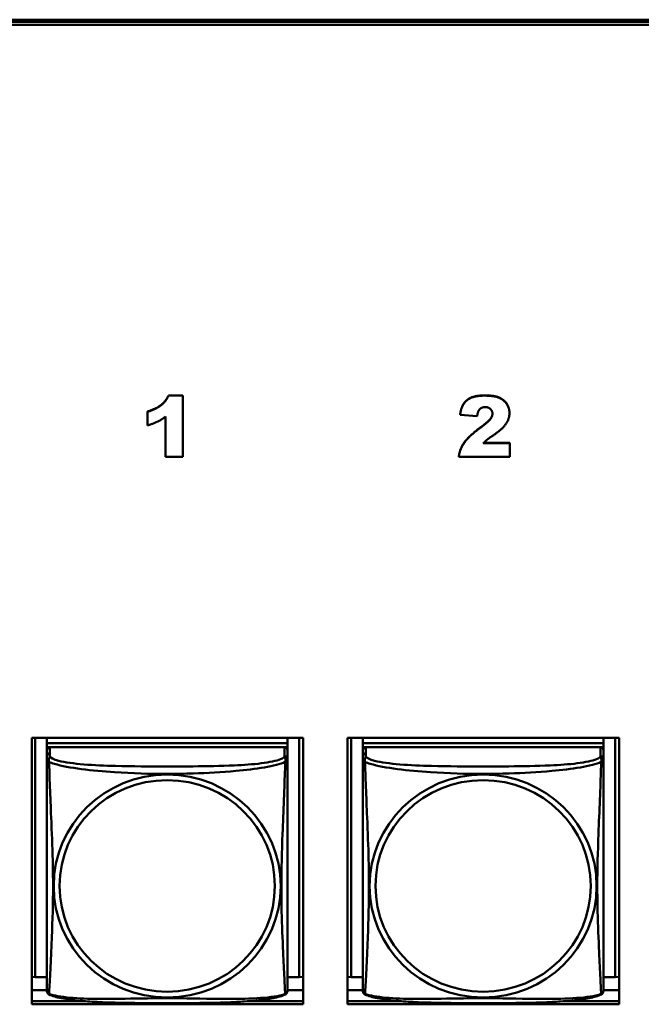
# Model space of a CAD drawing. Header units: inches. Extents: x 8.7 to 68.4, y -2.3 to 39.9.
# Tile 70 of 118: x 56.7 to 57.9, y 14.1 to 16. Entities that reach past the tile are written whole.
import ezdxf

# ---------------------------------------------------------------- set-up
doc = ezdxf.new("R2010")
doc.units = ezdxf.units.IN
doc.header["$MEASUREMENT"] = 0
doc.layers.add('Visible Edges(ROSSANSI)', color=7, linetype='Continuous', lineweight=50)
doc.layers.add('Visible Tangent Edges(ROSSANSI)', color=7, linetype='Continuous', lineweight=50)

msp = doc.modelspace()

# ---------------------------------------------------------------- linework, layer by layer
at = {"layer": 'Visible Edges(ROSSANSI)'}
for p, q in [((52.9745, 16.0094), (61.7381, 16.0094)), ((61.7381, 16.0056), (52.9745, 16.0056)), ((52.9745, 16.0053), (61.7381, 16.0053)), ((61.7381, 15.9992), (52.9745, 15.9992)), ((56.9694, 15.2726), (56.997, 15.2726)), ((56.9694, 15.2726), (56.9694, 15.2722)), ((56.997, 15.2726), (56.997, 15.2722)), ((56.997, 15.2722), (56.9694, 15.2722)), ((56.997, 15.1524), (56.997, 15.2722)), ((56.9283, 15.2411), (56.9283, 15.2407)), ((56.9283, 15.2407), (56.9283, 15.2138)), ((57.5414, 15.235), (57.5414, 15.2346)), ((57.5414, 15.2346), (57.5748, 15.232)), ((57.6382, 15.2383), (57.6382, 15.2379)), ((56.9633, 15.231), (56.9633, 15.1524)), ((57.639, 15.179), (57.5869, 15.179)), ((57.5873, 15.1794), (57.639, 15.1794)), ((57.639, 15.1794), (57.639, 15.179)), ((57.639, 15.1524), (57.639, 15.179)), ((56.9633, 15.1524), (56.997, 15.1524)), ((57.5389, 15.1528), (57.5389, 15.1524)), ((57.5389, 15.1524), (57.639, 15.1524)), ((56.7007, 14.0786), (56.7007, 14.6014)), ((56.7007, 14.6014), (57.2332, 14.6014)), ((56.7077, 14.1321), (56.7077, 14.6014)), ((56.7303, 14.6014), (56.7303, 14.5909)), ((57.2028, 14.6014), (57.2028, 14.5909)), ((57.2254, 14.6014), (57.2254, 14.1321)), ((57.2332, 14.6014), (57.2332, 14.0786)), ((57.3207, 14.0786), (57.3207, 14.6014)), ((57.3207, 14.6014), (57.8532, 14.6014)), ((57.3277, 14.1321), (57.3277, 14.6014)), ((57.3503, 14.6014), (57.3503, 14.5909)), ((57.8228, 14.6014), (57.8228, 14.5909)), ((57.8454, 14.6014), (57.8454, 14.1321)), ((57.8532, 14.6014), (57.8532, 14.0786)), ((57.2028, 14.5909), (56.7303, 14.5909)), ((56.7303, 14.5909), (56.7303, 14.5827)), ((56.7303, 14.5909), (57.2028, 14.5909)), ((56.7303, 14.5909), (56.7303, 14.5909)), ((56.7303, 14.577), (56.7303, 14.5827)), ((56.7303, 14.5827), (56.7361, 14.5827)), ((57.1969, 14.5827), (56.7363, 14.5827)), ((57.197, 14.5827), (57.2028, 14.5827)), ((57.2028, 14.5909), (57.2028, 14.5827)), ((57.2028, 14.5909), (57.2028, 14.5909)), ((57.2028, 14.5827), (57.2028, 14.5769)), ((57.8228, 14.5909), (57.3503, 14.5909)), ((57.3503, 14.5909), (57.3503, 14.5827)), ((57.3503, 14.5909), (57.8228, 14.5909)), ((57.3503, 14.5909), (57.3503, 14.5909)), ((57.3503, 14.577), (57.3503, 14.5827)), ((57.3503, 14.5827), (57.3561, 14.5827)), ((57.8169, 14.5827), (57.3563, 14.5827)), ((57.817, 14.5827), (57.8228, 14.5827)), ((57.8228, 14.5909), (57.8228, 14.5827)), ((57.8228, 14.5909), (57.8228, 14.5909)), ((57.8228, 14.5827), (57.8228, 14.5769)), ((56.7303, 14.5769), (56.7303, 14.5592)), ((57.2028, 14.5592), (57.2028, 14.5769)), ((57.3503, 14.5769), (57.3503, 14.5592)), ((57.8228, 14.5592), (57.8228, 14.5769)), ((56.7077, 14.1321), (56.7007, 14.1324)), ((56.7303, 14.1321), (56.7077, 14.1321)), ((57.2254, 14.1321), (57.2028, 14.1321)), ((57.2254, 14.1321), (57.2332, 14.1325)), ((57.3277, 14.1321), (57.3207, 14.1324)), ((57.3503, 14.1321), (57.3277, 14.1321)), ((57.8454, 14.1321), (57.8228, 14.1321)), ((57.8454, 14.1321), (57.8532, 14.1325)), ((56.7303, 14.1065), (56.7007, 14.1065)), ((57.2332, 14.1065), (57.2028, 14.1065)), ((57.3503, 14.1065), (57.3207, 14.1065)), ((57.8532, 14.1065), (57.8228, 14.1065)), ((56.7007, 14.0851), (56.8012, 14.0851)), ((56.7007, 14.0847), (56.8061, 14.0847)), ((57.2332, 14.0786), (56.7007, 14.0786)), ((57.127, 14.0847), (57.2332, 14.0847)), ((57.1319, 14.0851), (57.2332, 14.0851)), ((57.3207, 14.0851), (57.4213, 14.0851)), ((57.3207, 14.0847), (57.4261, 14.0847)), ((57.8532, 14.0786), (57.3207, 14.0786)), ((57.747, 14.0847), (57.8532, 14.0847)), ((57.7519, 14.0851), (57.8532, 14.0851))]:
    msp.add_line(p, q, dxfattribs=at)
for centre, major_axis, start_param, end_param in [((56.7363, 14.5769), (-0.00591, 0), 4.712394, 6.28319), ((57.1969, 14.5769), (0.00591, 0), 0.000005, 1.570801), ((57.3563, 14.5769), (-0.00591, 0), 4.712394, 6.28319), ((57.8169, 14.5769), (0.00591, 0), 0.000005, 1.570801)]:
    msp.add_ellipse(centre, major_axis=major_axis, ratio=0.981793, start_param=start_param, end_param=end_param, dxfattribs=at)
for points, degree in [([(56.9283, 15.2411), (56.9453, 15.2464), (56.9641, 15.2615), (56.9694, 15.2726)], 2), ([(57.5414, 15.235), (57.5433, 15.2488), (57.5538, 15.2643), (57.5729, 15.2726), (57.5898, 15.2726)], 2), ([(57.5898, 15.2726), (57.6073, 15.2726), (57.627, 15.2647), (57.6382, 15.2485), (57.6382, 15.2383)], 2), ([(56.9694, 15.2722), (56.9641, 15.2611), (56.9453, 15.246), (56.9283, 15.2407)], 2), ([(57.5898, 15.2722), (57.5729, 15.2722), (57.5538, 15.264), (57.5433, 15.2484), (57.5414, 15.2346)], 2), ([(57.6382, 15.2379), (57.6382, 15.2481), (57.627, 15.2643), (57.6073, 15.2722), (57.5898, 15.2722)], 2), ([(57.5748, 15.232), (57.5761, 15.242), (57.5842, 15.2498), (57.5907, 15.2498)], 2), ([(57.6049, 15.2367), (57.6049, 15.2318), (57.5967, 15.2206), (57.5821, 15.21)], 2), ([(57.5907, 15.2498), (57.5968, 15.2498), (57.6049, 15.2422), (57.6049, 15.2367)], 2), ([(57.6084, 15.1957), (57.6253, 15.2075), (57.6382, 15.2271), (57.6382, 15.2379)], 2), ([(56.9283, 15.2138), (56.9399, 15.2174), (56.9551, 15.2248), (56.9633, 15.231)], 2), ([(57.5389, 15.1528), (57.5407, 15.1673), (57.5581, 15.1929), (57.5821, 15.2104)], 2), ([(57.5821, 15.21), (57.5581, 15.1925), (57.5407, 15.1669), (57.5389, 15.1524)], 2), ([(57.5869, 15.179), (57.5915, 15.1835), (57.5983, 15.1889), (57.6084, 15.1957)], 2), ([(56.7303, 14.5592), (56.7303, 14.5599), (56.7303, 14.5605), (56.7303, 14.5609)], 3), ([(57.3503, 14.5592), (57.3503, 14.56), (57.3503, 14.5605), (57.3503, 14.5609)], 3)]:
    msp.add_open_spline(points, degree=degree, dxfattribs=at)
for points, degree, knots in [([(57.5821, 15.2104), (57.5967, 15.221), (57.6048, 15.232), (57.6049, 15.2369)], 2, [0, 0, 0, 1, 1.981842, 1.981842, 1.981842]), ([(56.7303, 14.5592), (56.7303, 14.5566), (56.7303, 14.552), (56.7303, 14.5459), (56.7303, 14.5346), (56.7303, 14.5182), (56.7303, 14.5004), (56.7303, 14.4825), (56.7303, 14.4634), (56.7303, 14.4442), (56.7303, 14.4171), (56.7303, 14.3899), (56.7303, 14.3631), (56.7303, 14.3464), (56.7303, 14.3297), (56.7303, 14.3131), (56.7303, 14.2799), (56.7303, 14.2467), (56.7303, 14.2145), (56.7303, 14.1743), (56.7303, 14.1339), (56.7303, 14.1153), (56.7303, 14.1095), (56.7303, 14.1063), (56.7303, 14.1063)], 3, [0.325731, 0.325731, 0.325731, 0.325731, 0.404774, 0.404774, 0.404774, 0.550532, 0.550532, 0.550532, 0.69629, 0.69629, 0.69629, 0.902598, 0.902598, 0.902598, 1.03154, 1.03154, 1.03154, 1.289425, 1.289425, 1.289425, 1.610774, 1.610774, 1.610774, 1.710218, 1.710218, 1.710218, 1.710218]), ([(56.7305, 14.104), (56.7305, 14.1044), (56.7304, 14.1048), (56.7304, 14.1054), (56.7304, 14.1057), (56.7303, 14.106), (56.7303, 14.1061), (56.7303, 14.1061), (56.7303, 14.1062), (56.7303, 14.1062), (56.7303, 14.1062), (56.7303, 14.1062), (56.7303, 14.1062), (56.7303, 14.1062), (56.7303, 14.1062), (56.7303, 14.1062), (56.7303, 14.1062), (56.7303, 14.1062), (56.7303, 14.1062), (56.7303, 14.1062), (56.7303, 14.1062), (56.7303, 14.1062), (56.7303, 14.1062), (56.7303, 14.1063), (56.7303, 14.1063), (56.7303, 14.1064), (56.7303, 14.1065), (56.7303, 14.1074), (56.7303, 14.1087), (56.7303, 14.1135), (56.7303, 14.1178), (56.7303, 14.129), (56.7303, 14.1361), (56.7303, 14.1539), (56.7303, 14.165), (56.7303, 14.1926), (56.7303, 14.2097), (56.7303, 14.2561), (56.7303, 14.286), (56.7303, 14.3609), (56.7303, 14.4069), (56.7303, 14.4652), (56.7303, 14.478), (56.7303, 14.499), (56.7303, 14.5076), (56.7303, 14.5216), (56.7303, 14.5272), (56.7303, 14.5408), (56.7303, 14.5482), (56.7303, 14.5558), (56.7303, 14.5578), (56.7303, 14.5592)], 3, [0, 0, 0, 0, 0.002803, 0.002803, 0.004904, 0.004904, 0.005298, 0.005298, 0.005446, 0.005446, 0.005481, 0.005481, 0.005516, 0.005516, 0.005552, 0.005552, 0.005623, 0.005623, 0.00619, 0.00619, 0.00675, 0.00675, 0.008431, 0.008431, 0.013472, 0.013472, 0.028604, 0.028604, 0.074226, 0.074226, 0.144394, 0.144394, 0.223761, 0.223761, 0.323321, 0.323321, 0.460914, 0.460914, 0.692798, 0.692798, 1.041302, 1.041302, 1.138808, 1.138808, 1.209614, 1.209614, 1.261515, 1.261515, 1.348155, 1.348155, 1.391774, 1.391774, 1.391774, 1.391774]), ([(56.7309, 14.5656), (56.7312, 14.5665), (56.7316, 14.5674), (56.7324, 14.5688), (56.7327, 14.5694), (56.7334, 14.5703), (56.7336, 14.5706), (56.7341, 14.5711), (56.7343, 14.5712), (56.7345, 14.5715), (56.7345, 14.5715), (56.7346, 14.5716), (56.7346, 14.5716), (56.7346, 14.5716), (56.7346, 14.5716), (56.7346, 14.5716)], 3, [1.45169877, 1.45169877, 1.45169877, 1.45169877, 1.45881936, 1.45881936, 1.4643385, 1.4643385, 1.4671291, 1.4671291, 1.46922133, 1.46922133, 1.46961345, 1.46961345, 1.46976049, 1.46976049, 1.469778, 1.469778, 1.469778, 1.469778]), ([(57.2028, 14.107), (57.2028, 14.1056), (57.2028, 14.1063), (57.2028, 14.1088), (57.2028, 14.1135), (57.2028, 14.1244), (57.2028, 14.1382), (57.2028, 14.1521), (57.2028, 14.1686), (57.2028, 14.186), (57.2028, 14.2107), (57.2028, 14.2371), (57.2028, 14.2634), (57.2028, 14.2799), (57.2028, 14.2965), (57.2028, 14.3131), (57.2028, 14.3464), (57.2028, 14.3796), (57.2028, 14.4136), (57.2028, 14.4559), (57.2028, 14.5017), (57.2028, 14.5333), (57.2028, 14.5457), (57.2028, 14.5551), (57.2028, 14.5592)], 3, [0.325731, 0.325731, 0.325731, 0.325731, 0.404774, 0.404774, 0.404774, 0.550532, 0.550532, 0.550532, 0.69629, 0.69629, 0.69629, 0.902598, 0.902598, 0.902598, 1.03154, 1.03154, 1.03154, 1.289425, 1.289425, 1.289425, 1.610774, 1.610774, 1.610774, 1.73735, 1.73735, 1.73735, 1.73735]), ([(57.3503, 14.5592), (57.3503, 14.5567), (57.3503, 14.552), (57.3503, 14.5459), (57.3503, 14.5346), (57.3503, 14.5182), (57.3503, 14.5004), (57.3503, 14.4825), (57.3503, 14.4634), (57.3503, 14.4442), (57.3503, 14.4171), (57.3503, 14.3899), (57.3503, 14.3631), (57.3503, 14.3464), (57.3503, 14.3297), (57.3503, 14.3131), (57.3503, 14.2799), (57.3503, 14.2467), (57.3503, 14.2145), (57.3503, 14.1743), (57.3503, 14.1339), (57.3503, 14.1153), (57.3503, 14.1095), (57.3503, 14.1063), (57.3503, 14.1063)], 3, [0.325731, 0.325731, 0.325731, 0.325731, 0.404774, 0.404774, 0.404774, 0.550532, 0.550532, 0.550532, 0.69629, 0.69629, 0.69629, 0.902598, 0.902598, 0.902598, 1.03154, 1.03154, 1.03154, 1.289425, 1.289425, 1.289425, 1.610774, 1.610774, 1.610774, 1.710218, 1.710218, 1.710218, 1.710218]), ([(57.3505, 14.104), (57.3505, 14.1044), (57.3504, 14.1048), (57.3504, 14.1054), (57.3504, 14.1057), (57.3503, 14.106), (57.3503, 14.1061), (57.3503, 14.1061), (57.3503, 14.1062), (57.3503, 14.1062), (57.3503, 14.1062), (57.3503, 14.1062), (57.3503, 14.1062), (57.3503, 14.1062), (57.3503, 14.1062), (57.3503, 14.1062), (57.3503, 14.1062), (57.3503, 14.1062), (57.3503, 14.1062), (57.3503, 14.1062), (57.3503, 14.1062), (57.3503, 14.1062), (57.3503, 14.1062), (57.3503, 14.1063), (57.3503, 14.1063), (57.3503, 14.1064), (57.3503, 14.1065), (57.3503, 14.1074), (57.3503, 14.1087), (57.3503, 14.1135), (57.3503, 14.1178), (57.3503, 14.129), (57.3503, 14.1361), (57.3503, 14.1539), (57.3503, 14.165), (57.3503, 14.1926), (57.3503, 14.2097), (57.3503, 14.2561), (57.3503, 14.2861), (57.3503, 14.3609), (57.3503, 14.4069), (57.3503, 14.4652), (57.3503, 14.478), (57.3503, 14.499), (57.3503, 14.5076), (57.3503, 14.5216), (57.3503, 14.5272), (57.3503, 14.5408), (57.3503, 14.5482), (57.3503, 14.5558), (57.3503, 14.5578), (57.3503, 14.5592)], 3, [0, 0, 0, 0, 0.002803, 0.002803, 0.004904, 0.004904, 0.005298, 0.005298, 0.005446, 0.005446, 0.005481, 0.005481, 0.005516, 0.005516, 0.005552, 0.005552, 0.005623, 0.005623, 0.00619, 0.00619, 0.00675, 0.00675, 0.008431, 0.008431, 0.013472, 0.013472, 0.028604, 0.028604, 0.074226, 0.074226, 0.144394, 0.144394, 0.223761, 0.223761, 0.323321, 0.323321, 0.460914, 0.460914, 0.692798, 0.692798, 1.041302, 1.041302, 1.138808, 1.138808, 1.209614, 1.209614, 1.261515, 1.261515, 1.348155, 1.348155, 1.391774, 1.391774, 1.391774, 1.391774]), ([(57.3509, 14.5656), (57.3512, 14.5665), (57.3516, 14.5674), (57.3524, 14.5688), (57.3527, 14.5694), (57.3534, 14.5703), (57.3536, 14.5706), (57.3541, 14.5711), (57.3543, 14.5713), (57.3545, 14.5715), (57.3545, 14.5715), (57.3546, 14.5716), (57.3546, 14.5716), (57.3546, 14.5716), (57.3546, 14.5716), (57.3546, 14.5716)], 3, [1.45169877, 1.45169877, 1.45169877, 1.45169877, 1.45881936, 1.45881936, 1.4643385, 1.4643385, 1.4671291, 1.4671291, 1.46922133, 1.46922133, 1.46961345, 1.46961345, 1.46976049, 1.46976049, 1.469778, 1.469778, 1.469778, 1.469778]), ([(57.8228, 14.107), (57.8228, 14.1056), (57.8228, 14.1063), (57.8228, 14.1088), (57.8228, 14.1135), (57.8228, 14.1244), (57.8228, 14.1382), (57.8228, 14.1521), (57.8228, 14.1686), (57.8228, 14.186), (57.8228, 14.2107), (57.8228, 14.2371), (57.8228, 14.2634), (57.8228, 14.2799), (57.8228, 14.2965), (57.8228, 14.3131), (57.8228, 14.3464), (57.8228, 14.3796), (57.8228, 14.4136), (57.8228, 14.4559), (57.8228, 14.5017), (57.8228, 14.5333), (57.8228, 14.5457), (57.8228, 14.5551), (57.8228, 14.5592)], 3, [0.325731, 0.325731, 0.325731, 0.325731, 0.404774, 0.404774, 0.404774, 0.550532, 0.550532, 0.550532, 0.69629, 0.69629, 0.69629, 0.902598, 0.902598, 0.902598, 1.03154, 1.03154, 1.03154, 1.289425, 1.289425, 1.289425, 1.610774, 1.610774, 1.610774, 1.73735, 1.73735, 1.73735, 1.73735]), ([(56.7345, 14.0981), (56.734, 14.0984), (56.7335, 14.0988), (56.7326, 14.0996), (56.7322, 14.1001), (56.7316, 14.101), (56.7313, 14.1014), (56.731, 14.1023), (56.7308, 14.1027), (56.7306, 14.1034), (56.7306, 14.1037), (56.7305, 14.104)], 3, [0.02273764, 0.02273764, 0.02273764, 0.02273764, 0.02954834, 0.02954834, 0.03635903, 0.03635903, 0.04316973, 0.04316973, 0.04998042, 0.04998042, 0.05679112, 0.05679112, 0.05679112, 0.05679112]), ([(57.1986, 14.0981), (57.1952, 14.0964), (57.1917, 14.0951), (57.1837, 14.0927), (57.1793, 14.0916), (57.1698, 14.0897), (57.1648, 14.0889), (57.1536, 14.0873), (57.1474, 14.0866), (57.1335, 14.0852), (57.1258, 14.0846), (57.108, 14.0834), (57.0977, 14.0829), (57.0728, 14.0819), (57.0581, 14.0816), (57.0264, 14.0811), (57.0094, 14.081), (56.9754, 14.0809), (56.9584, 14.0809), (56.9244, 14.081), (56.9074, 14.0811), (56.8733, 14.0816), (56.8562, 14.082), (56.826, 14.0833), (56.8129, 14.0841), (56.7919, 14.0859), (56.7838, 14.0868), (56.7702, 14.0886), (56.7645, 14.0895), (56.7544, 14.0915), (56.75, 14.0925), (56.7418, 14.095), (56.7381, 14.0963), (56.7345, 14.0981)], 3, [-1.678204, -1.678204, -1.678204, -1.678204, -1.629815, -1.629815, -1.580861, -1.580861, -1.532583, -1.532583, -1.479316, -1.479316, -1.416961, -1.416961, -1.337799, -1.337799, -1.226353, -1.226353, -1.09702, -1.09702, -0.967687, -0.967687, -0.838354, -0.838354, -0.709022, -0.709022, -0.60577, -0.60577, -0.53827, -0.53827, -0.483941, -0.483941, -0.435529, -0.435529, -0.384876, -0.384876, -0.384876, -0.384876]), ([(57.1986, 14.0981), (57.1992, 14.0984), (57.1997, 14.0988), (57.2006, 14.0996), (57.201, 14.1001), (57.2016, 14.101), (57.2018, 14.1014), (57.2022, 14.1023), (57.2023, 14.1027), (57.2025, 14.1034), (57.2026, 14.1037), (57.2026, 14.104)], 3, [0.02273777, 0.02273777, 0.02273777, 0.02273777, 0.02954896, 0.02954896, 0.03636014, 0.03636014, 0.04317132, 0.04317132, 0.0499825, 0.0499825, 0.05679368, 0.05679368, 0.05679368, 0.05679368]), ([(57.2026, 14.104), (57.2027, 14.1048), (57.2027, 14.105), (57.2028, 14.1059), (57.2028, 14.1058), (57.2028, 14.1062), (57.2028, 14.1061), (57.2028, 14.1062), (57.2028, 14.1062), (57.2028, 14.1062), (57.2028, 14.1062), (57.2028, 14.1062), (57.2028, 14.1062), (57.2028, 14.1062), (57.2028, 14.1062), (57.2028, 14.1062), (57.2028, 14.1062), (57.2028, 14.1062), (57.2028, 14.1062), (57.2028, 14.1062), (57.2028, 14.1062), (57.2028, 14.1062), (57.2028, 14.1063), (57.2028, 14.1063), (57.2028, 14.1063), (57.2028, 14.1064), (57.2028, 14.1065), (57.2028, 14.1066), (57.2028, 14.1067), (57.2028, 14.1068), (57.2028, 14.1069), (57.2028, 14.107)], 3, [-0.35286073, -0.35286073, -0.35286073, -0.35286073, -0.35285947, -0.35285947, -0.35285444, -0.35285444, -0.35283508, -0.35283508, -0.35281435, -0.35281435, -0.35278867, -0.35278867, -0.35276447, -0.35276447, -0.35273163, -0.35273163, -0.35267171, -0.35267171, -0.35250564, -0.35250564, -0.35143508, -0.35143508, -0.34600909, -0.34600909, -0.3405831, -0.3405831, -0.33515711, -0.33515711, -0.32973113, -0.32973113, -0.32573078, -0.32573078, -0.32573078, -0.32573078]), ([(57.3545, 14.0981), (57.354, 14.0984), (57.3535, 14.0988), (57.3526, 14.0996), (57.3522, 14.1001), (57.3516, 14.101), (57.3513, 14.1014), (57.351, 14.1023), (57.3508, 14.1027), (57.3506, 14.1034), (57.3506, 14.1037), (57.3505, 14.104)], 3, [0.02273764, 0.02273764, 0.02273764, 0.02273764, 0.02954834, 0.02954834, 0.03635903, 0.03635903, 0.04316973, 0.04316973, 0.04998042, 0.04998042, 0.05679112, 0.05679112, 0.05679112, 0.05679112]), ([(57.8186, 14.0981), (57.8152, 14.0964), (57.8117, 14.0951), (57.8037, 14.0927), (57.7993, 14.0916), (57.7898, 14.0897), (57.7848, 14.0889), (57.7736, 14.0873), (57.7674, 14.0866), (57.7535, 14.0852), (57.7458, 14.0846), (57.728, 14.0834), (57.7177, 14.0829), (57.6928, 14.0819), (57.6781, 14.0816), (57.6464, 14.0811), (57.6294, 14.081), (57.5954, 14.0809), (57.5784, 14.0809), (57.5444, 14.081), (57.5274, 14.0811), (57.4933, 14.0816), (57.4762, 14.082), (57.446, 14.0833), (57.4329, 14.0841), (57.4119, 14.0859), (57.4038, 14.0868), (57.3902, 14.0886), (57.3845, 14.0895), (57.3744, 14.0915), (57.37, 14.0925), (57.3618, 14.095), (57.3581, 14.0963), (57.3545, 14.0981)], 3, [-1.678204, -1.678204, -1.678204, -1.678204, -1.629815, -1.629815, -1.580861, -1.580861, -1.532583, -1.532583, -1.479316, -1.479316, -1.416961, -1.416961, -1.337799, -1.337799, -1.226353, -1.226353, -1.09702, -1.09702, -0.967687, -0.967687, -0.838354, -0.838354, -0.709022, -0.709022, -0.60577, -0.60577, -0.53827, -0.53827, -0.483941, -0.483941, -0.435529, -0.435529, -0.384876, -0.384876, -0.384876, -0.384876]), ([(57.8186, 14.0981), (57.8192, 14.0984), (57.8197, 14.0988), (57.8206, 14.0996), (57.821, 14.1001), (57.8216, 14.101), (57.8218, 14.1014), (57.8222, 14.1023), (57.8223, 14.1027), (57.8225, 14.1034), (57.8226, 14.1037), (57.8226, 14.104)], 3, [0.02273777, 0.02273777, 0.02273777, 0.02273777, 0.02954896, 0.02954896, 0.03636014, 0.03636014, 0.04317132, 0.04317132, 0.0499825, 0.0499825, 0.05679368, 0.05679368, 0.05679368, 0.05679368]), ([(57.8226, 14.104), (57.8227, 14.1048), (57.8227, 14.105), (57.8228, 14.1059), (57.8228, 14.1058), (57.8228, 14.1062), (57.8228, 14.1061), (57.8228, 14.1062), (57.8228, 14.1062), (57.8228, 14.1062), (57.8228, 14.1062), (57.8228, 14.1062), (57.8228, 14.1062), (57.8228, 14.1062), (57.8228, 14.1062), (57.8228, 14.1062), (57.8228, 14.1062), (57.8228, 14.1062), (57.8228, 14.1062), (57.8228, 14.1062), (57.8228, 14.1062), (57.8228, 14.1062), (57.8228, 14.1063), (57.8228, 14.1063), (57.8228, 14.1063), (57.8228, 14.1064), (57.8228, 14.1065), (57.8228, 14.1066), (57.8228, 14.1067), (57.8228, 14.1068), (57.8228, 14.1069), (57.8228, 14.107)], 3, [-0.35286073, -0.35286073, -0.35286073, -0.35286073, -0.35285947, -0.35285947, -0.35285444, -0.35285444, -0.35283508, -0.35283508, -0.35281435, -0.35281435, -0.35278867, -0.35278867, -0.35276447, -0.35276447, -0.35273163, -0.35273163, -0.35267171, -0.35267171, -0.35250564, -0.35250564, -0.35143508, -0.35143508, -0.34600909, -0.34600909, -0.3405831, -0.3405831, -0.33515711, -0.33515711, -0.32973113, -0.32973113, -0.32573078, -0.32573078, -0.32573078, -0.32573078])]:
    msp.add_open_spline(points, degree=degree, knots=knots, dxfattribs=at)
at = {"layer": 'Visible Tangent Edges(ROSSANSI)'}
for p, q in [((57.5898, 15.2726), (57.5898, 15.2722)), ((57.5821, 15.2104), (57.5821, 15.21)), ((56.7363, 14.565), (56.7363, 14.5827)), ((57.1969, 14.5827), (57.1969, 14.565)), ((57.3563, 14.565), (57.3563, 14.5827)), ((57.8169, 14.5827), (57.8169, 14.565))]:
    msp.add_line(p, q, dxfattribs=at)
for centre in [(57.1969, 14.5592), (57.8169, 14.5592)]:
    msp.add_ellipse(centre, major_axis=(0.00591, 0), ratio=0.981793, start_param=0.000005, end_param=1.570801, dxfattribs=at)
for centre, major_axis in [((56.9666, 14.3105), (-0.2227, 0)), ((57.5866, 14.3105), (-0.2227, 0)), ((56.9666, 14.3107), (-0.2113, 0)), ((57.5866, 14.3107), (-0.2113, 0))]:
    msp.add_ellipse(centre, major_axis=major_axis, ratio=0.981793, dxfattribs=at)
for points, knots in [([(56.7303, 14.5592), (56.7303, 14.5589), (56.7303, 14.5587), (56.7304, 14.5582), (56.7305, 14.558), (56.7306, 14.5577), (56.7307, 14.5576), (56.7308, 14.5574), (56.7309, 14.5573), (56.7311, 14.5571), (56.7313, 14.5569), (56.7319, 14.5563), (56.7323, 14.5559), (56.7335, 14.555), (56.7341, 14.5545), (56.7349, 14.5539)], [-0.0844808, -0.0844808, -0.0844808, -0.0844808, -0.06943799, -0.06943799, -0.05587828, -0.05587828, -0.04740346, -0.04740346, -0.04210669, -0.04210669, -0.03151317, -0.03151317, -0.01456352, -0.01456352, 0.00026741, 0.00026741, 0.00026741, 0.00026741]), ([(56.7349, 14.5539), (56.7347, 14.5551), (56.7346, 14.5561), (56.7345, 14.558), (56.7345, 14.559), (56.7347, 14.5603), (56.7348, 14.5607), (56.735, 14.5614), (56.735, 14.5616), (56.7352, 14.5621), (56.7353, 14.5624), (56.7356, 14.5631), (56.7357, 14.5635), (56.736, 14.5642), (56.7362, 14.5646), (56.7363, 14.565)], [-0.00026741, -0.00026741, -0.00026741, -0.00026741, 0.01456352, 0.01456352, 0.03151317, 0.03151317, 0.04210669, 0.04210669, 0.04740346, 0.04740346, 0.05587828, 0.05587828, 0.06943799, 0.06943799, 0.0844808, 0.0844808, 0.0844808, 0.0844808]), ([(57.1969, 14.565), (57.1963, 14.563), (57.1936, 14.5611), (57.1892, 14.5593), (57.1811, 14.556), (57.1672, 14.5532), (57.151, 14.5512), (57.1349, 14.5492), (57.1167, 14.5479), (57.098, 14.547), (57.0717, 14.5458), (57.0444, 14.5454), (57.0173, 14.5452), (57.0004, 14.5451), (56.9835, 14.545), (56.9666, 14.545), (56.9327, 14.545), (56.8989, 14.5451), (56.8652, 14.546), (56.8232, 14.547), (56.7792, 14.5497), (56.7537, 14.5562), (56.7436, 14.5588), (56.7372, 14.5618), (56.7363, 14.565)], [0.325731, 0.325731, 0.325731, 0.325731, 0.404774, 0.404774, 0.404774, 0.550532, 0.550532, 0.550532, 0.69629, 0.69629, 0.69629, 0.902598, 0.902598, 0.902598, 1.03154, 1.03154, 1.03154, 1.289425, 1.289425, 1.289425, 1.610774, 1.610774, 1.610774, 1.73735, 1.73735, 1.73735, 1.73735]), ([(57.1969, 14.565), (57.197, 14.5646), (57.1971, 14.5642), (57.1974, 14.5635), (57.1976, 14.5631), (57.1978, 14.5624), (57.1979, 14.5621), (57.1981, 14.5616), (57.1982, 14.5614), (57.1983, 14.5607), (57.1984, 14.5603), (57.1986, 14.559), (57.1986, 14.558), (57.1986, 14.5561), (57.1985, 14.5551), (57.1983, 14.5539)], [-0.0844808, -0.0844808, -0.0844808, -0.0844808, -0.06943799, -0.06943799, -0.05587828, -0.05587828, -0.04740346, -0.04740346, -0.04210669, -0.04210669, -0.03151317, -0.03151317, -0.01456352, -0.01456352, 0.00026741, 0.00026741, 0.00026741, 0.00026741]), ([(57.1983, 14.5539), (57.199, 14.5545), (57.1997, 14.555), (57.2008, 14.5559), (57.2013, 14.5563), (57.2019, 14.5569), (57.202, 14.5571), (57.2023, 14.5573), (57.2023, 14.5574), (57.2025, 14.5576), (57.2025, 14.5577), (57.2027, 14.5581), (57.2027, 14.5582), (57.2028, 14.5587), (57.2028, 14.5589), (57.2028, 14.5592)], [-0.00026741, -0.00026741, -0.00026741, -0.00026741, 0.01456352, 0.01456352, 0.03151317, 0.03151317, 0.04210669, 0.04210669, 0.04740346, 0.04740346, 0.05587828, 0.05587828, 0.06943799, 0.06943799, 0.0844808, 0.0844808, 0.0844808, 0.0844808]), ([(57.3503, 14.5592), (57.3503, 14.5589), (57.3503, 14.5587), (57.3504, 14.5582), (57.3505, 14.5581), (57.3506, 14.5577), (57.3507, 14.5576), (57.3508, 14.5574), (57.3509, 14.5573), (57.3511, 14.5571), (57.3513, 14.5569), (57.3519, 14.5563), (57.3523, 14.5559), (57.3535, 14.555), (57.3541, 14.5545), (57.3549, 14.5539)], [-0.0844808, -0.0844808, -0.0844808, -0.0844808, -0.06943799, -0.06943799, -0.05587828, -0.05587828, -0.04740346, -0.04740346, -0.04210669, -0.04210669, -0.03151317, -0.03151317, -0.01456352, -0.01456352, 0.00026741, 0.00026741, 0.00026741, 0.00026741]), ([(57.3549, 14.5539), (57.3547, 14.5551), (57.3546, 14.5561), (57.3545, 14.558), (57.3545, 14.559), (57.3547, 14.5603), (57.3548, 14.5607), (57.355, 14.5614), (57.355, 14.5616), (57.3552, 14.5621), (57.3553, 14.5624), (57.3556, 14.5631), (57.3557, 14.5635), (57.356, 14.5642), (57.3562, 14.5646), (57.3563, 14.565)], [-0.00026741, -0.00026741, -0.00026741, -0.00026741, 0.01456352, 0.01456352, 0.03151317, 0.03151317, 0.04210669, 0.04210669, 0.04740346, 0.04740346, 0.05587828, 0.05587828, 0.06943799, 0.06943799, 0.0844808, 0.0844808, 0.0844808, 0.0844808]), ([(57.8169, 14.565), (57.8163, 14.563), (57.8136, 14.5611), (57.8092, 14.5593), (57.8011, 14.556), (57.7872, 14.5532), (57.771, 14.5512), (57.7549, 14.5492), (57.7367, 14.5479), (57.718, 14.547), (57.6917, 14.5458), (57.6644, 14.5454), (57.6373, 14.5452), (57.6204, 14.5451), (57.6035, 14.545), (57.5866, 14.545), (57.5527, 14.545), (57.5189, 14.5451), (57.4852, 14.546), (57.4432, 14.547), (57.3992, 14.5497), (57.3737, 14.5562), (57.3636, 14.5588), (57.3572, 14.5618), (57.3563, 14.565)], [0.325731, 0.325731, 0.325731, 0.325731, 0.404774, 0.404774, 0.404774, 0.550532, 0.550532, 0.550532, 0.69629, 0.69629, 0.69629, 0.902598, 0.902598, 0.902598, 1.03154, 1.03154, 1.03154, 1.289425, 1.289425, 1.289425, 1.610774, 1.610774, 1.610774, 1.73735, 1.73735, 1.73735, 1.73735]), ([(57.8169, 14.565), (57.817, 14.5646), (57.8171, 14.5642), (57.8174, 14.5635), (57.8176, 14.5631), (57.8178, 14.5624), (57.8179, 14.5621), (57.8181, 14.5616), (57.8182, 14.5614), (57.8183, 14.5607), (57.8184, 14.5603), (57.8186, 14.559), (57.8186, 14.5581), (57.8186, 14.5561), (57.8185, 14.5551), (57.8183, 14.5539)], [-0.0844808, -0.0844808, -0.0844808, -0.0844808, -0.06943799, -0.06943799, -0.05587828, -0.05587828, -0.04740346, -0.04740346, -0.04210669, -0.04210669, -0.03151317, -0.03151317, -0.01456352, -0.01456352, 0.00026741, 0.00026741, 0.00026741, 0.00026741]), ([(57.8183, 14.5539), (57.819, 14.5545), (57.8197, 14.555), (57.8208, 14.5559), (57.8213, 14.5563), (57.8219, 14.5569), (57.822, 14.5571), (57.8223, 14.5573), (57.8223, 14.5574), (57.8225, 14.5576), (57.8225, 14.5577), (57.8227, 14.5581), (57.8227, 14.5582), (57.8228, 14.5587), (57.8228, 14.5589), (57.8228, 14.5592)], [-0.00026741, -0.00026741, -0.00026741, -0.00026741, 0.01456352, 0.01456352, 0.03151317, 0.03151317, 0.04210669, 0.04210669, 0.04740346, 0.04740346, 0.05587828, 0.05587828, 0.06943799, 0.06943799, 0.0844808, 0.0844808, 0.0844808, 0.0844808]), ([(56.7349, 14.099), (56.735, 14.1006), (56.7351, 14.1029), (56.7353, 14.1058), (56.7364, 14.1256), (56.7385, 14.1687), (56.7402, 14.2102), (56.7416, 14.2435), (56.7426, 14.2771), (56.7426, 14.3105), (56.7426, 14.3273), (56.7423, 14.344), (56.7419, 14.361), (56.7412, 14.3882), (56.7401, 14.4163), (56.7389, 14.4449), (56.7381, 14.465), (56.7373, 14.4855), (56.7365, 14.5047), (56.7358, 14.5238), (56.7352, 14.5416), (56.7349, 14.5539)], [-1.657319, -1.657319, -1.657319, -1.657319, -1.610774, -1.610774, -1.610774, -1.289425, -1.289425, -1.289425, -1.03154, -1.03154, -1.03154, -0.902598, -0.902598, -0.902598, -0.69629, -0.69629, -0.69629, -0.550532, -0.550532, -0.550532, -0.405761, -0.405761, -0.405761, -0.405761]), ([(56.7349, 14.5539), (56.7377, 14.5526), (56.7412, 14.5514), (56.7452, 14.5501), (56.7728, 14.5418), (56.8199, 14.5367), (56.8634, 14.5338), (56.8983, 14.5315), (56.9325, 14.5304), (56.9666, 14.5304), (56.9836, 14.5304), (57.0007, 14.5307), (57.0178, 14.5313), (57.0453, 14.5321), (57.0735, 14.5337), (57.1011, 14.5363), (57.1207, 14.5381), (57.14, 14.5404), (57.1573, 14.5433), (57.1745, 14.5463), (57.1894, 14.5499), (57.1983, 14.5539)], [-1.657319, -1.657319, -1.657319, -1.657319, -1.610774, -1.610774, -1.610774, -1.289425, -1.289425, -1.289425, -1.03154, -1.03154, -1.03154, -0.902598, -0.902598, -0.902598, -0.69629, -0.69629, -0.69629, -0.550532, -0.550532, -0.550532, -0.405761, -0.405761, -0.405761, -0.405761]), ([(57.1983, 14.5539), (57.1981, 14.5499), (57.198, 14.5454), (57.1978, 14.5404), (57.1968, 14.506), (57.1946, 14.4568), (57.1929, 14.4129), (57.1916, 14.3776), (57.1906, 14.344), (57.1906, 14.3105), (57.1906, 14.2938), (57.1908, 14.2771), (57.1912, 14.2604), (57.1919, 14.2336), (57.193, 14.2064), (57.1942, 14.1807), (57.195, 14.1625), (57.1959, 14.1449), (57.1966, 14.1302), (57.1973, 14.1156), (57.1979, 14.104), (57.1983, 14.099)], [-1.657319, -1.657319, -1.657319, -1.657319, -1.610774, -1.610774, -1.610774, -1.289425, -1.289425, -1.289425, -1.03154, -1.03154, -1.03154, -0.902598, -0.902598, -0.902598, -0.69629, -0.69629, -0.69629, -0.550532, -0.550532, -0.550532, -0.405761, -0.405761, -0.405761, -0.405761]), ([(57.3549, 14.099), (57.355, 14.1006), (57.3551, 14.1029), (57.3553, 14.1058), (57.3564, 14.1256), (57.3585, 14.1687), (57.3602, 14.2102), (57.3616, 14.2435), (57.3626, 14.2771), (57.3626, 14.3105), (57.3626, 14.3273), (57.3623, 14.344), (57.3619, 14.361), (57.3612, 14.3882), (57.3601, 14.4163), (57.3589, 14.4449), (57.3581, 14.465), (57.3573, 14.4855), (57.3565, 14.5047), (57.3558, 14.5238), (57.3552, 14.5416), (57.3549, 14.5539)], [-1.657319, -1.657319, -1.657319, -1.657319, -1.610774, -1.610774, -1.610774, -1.289425, -1.289425, -1.289425, -1.03154, -1.03154, -1.03154, -0.902598, -0.902598, -0.902598, -0.69629, -0.69629, -0.69629, -0.550532, -0.550532, -0.550532, -0.405761, -0.405761, -0.405761, -0.405761]), ([(57.3549, 14.5539), (57.3577, 14.5526), (57.3612, 14.5514), (57.3652, 14.5502), (57.3928, 14.5418), (57.4399, 14.5367), (57.4834, 14.5338), (57.5183, 14.5315), (57.5525, 14.5304), (57.5866, 14.5304), (57.6036, 14.5304), (57.6207, 14.5307), (57.6378, 14.5313), (57.6653, 14.5321), (57.6935, 14.5337), (57.7211, 14.5363), (57.7407, 14.5381), (57.76, 14.5404), (57.7773, 14.5433), (57.7945, 14.5463), (57.8094, 14.5499), (57.8183, 14.5539)], [-1.657319, -1.657319, -1.657319, -1.657319, -1.610774, -1.610774, -1.610774, -1.289425, -1.289425, -1.289425, -1.03154, -1.03154, -1.03154, -0.902598, -0.902598, -0.902598, -0.69629, -0.69629, -0.69629, -0.550532, -0.550532, -0.550532, -0.405761, -0.405761, -0.405761, -0.405761]), ([(57.8183, 14.5539), (57.8181, 14.5499), (57.818, 14.5454), (57.8178, 14.5404), (57.8168, 14.506), (57.8146, 14.4568), (57.8129, 14.4129), (57.8116, 14.3776), (57.8106, 14.344), (57.8106, 14.3105), (57.8106, 14.2938), (57.8108, 14.2771), (57.8112, 14.2604), (57.8119, 14.2336), (57.813, 14.2064), (57.8142, 14.1807), (57.815, 14.1625), (57.8159, 14.1449), (57.8166, 14.1302), (57.8173, 14.1156), (57.8179, 14.104), (57.8183, 14.099)], [-1.657319, -1.657319, -1.657319, -1.657319, -1.610774, -1.610774, -1.610774, -1.289425, -1.289425, -1.289425, -1.03154, -1.03154, -1.03154, -0.902598, -0.902598, -0.902598, -0.69629, -0.69629, -0.69629, -0.550532, -0.550532, -0.550532, -0.405761, -0.405761, -0.405761, -0.405761]), ([(56.7349, 14.099), (56.7341, 14.0992), (56.7335, 14.0995), (56.7323, 14.1002), (56.7319, 14.1007), (56.7313, 14.1016), (56.7311, 14.102), (56.7309, 14.1026), (56.7308, 14.1028), (56.7307, 14.1033), (56.7306, 14.1036), (56.7305, 14.104), (56.7305, 14.104), (56.7305, 14.104)], [-0.00026741, -0.00026741, -0.00026741, -0.00026741, 0.01456352, 0.01456352, 0.03151317, 0.03151317, 0.04210669, 0.04210669, 0.04740346, 0.04740346, 0.05587828, 0.05587828, 0.05679112, 0.05679112, 0.05679112, 0.05679112]), ([(56.7345, 14.0981), (56.7345, 14.0982), (56.7345, 14.0982), (56.7346, 14.0984), (56.7347, 14.0986), (56.7349, 14.099)], [-0.02273764, -0.02273764, -0.02273764, -0.02273764, -0.01456352, -0.01456352, 0.00026741, 0.00026741, 0.00026741, 0.00026741]), ([(57.1983, 14.099), (57.1954, 14.0979), (57.1919, 14.0969), (57.1879, 14.096), (57.1603, 14.0898), (57.1133, 14.0889), (57.0698, 14.0893), (57.0348, 14.0897), (57.0007, 14.0906), (56.9666, 14.0906), (56.9495, 14.0906), (56.9325, 14.0904), (56.9153, 14.0901), (56.8878, 14.0897), (56.8597, 14.089), (56.832, 14.0893), (56.8125, 14.0894), (56.7931, 14.0901), (56.7758, 14.0916), (56.7587, 14.0932), (56.7437, 14.0956), (56.7349, 14.099)], [-1.657319, -1.657319, -1.657319, -1.657319, -1.610774, -1.610774, -1.610774, -1.289425, -1.289425, -1.289425, -1.03154, -1.03154, -1.03154, -0.902598, -0.902598, -0.902598, -0.69629, -0.69629, -0.69629, -0.550532, -0.550532, -0.550532, -0.405761, -0.405761, -0.405761, -0.405761]), ([(57.2026, 14.104), (57.2026, 14.104), (57.2026, 14.104), (57.2025, 14.1036), (57.2025, 14.1033), (57.2023, 14.1028), (57.2023, 14.1026), (57.202, 14.102), (57.2019, 14.1016), (57.2013, 14.1007), (57.2008, 14.1002), (57.1997, 14.0995), (57.199, 14.0992), (57.1983, 14.099)], [-0.05679368, -0.05679368, -0.05679368, -0.05679368, -0.05587828, -0.05587828, -0.04740346, -0.04740346, -0.04210669, -0.04210669, -0.03151317, -0.03151317, -0.01456352, -0.01456352, 0.00026741, 0.00026741, 0.00026741, 0.00026741]), ([(57.1983, 14.099), (57.1985, 14.0986), (57.1986, 14.0984), (57.1986, 14.0982), (57.1986, 14.0982), (57.1986, 14.0981)], [-0.00026741, -0.00026741, -0.00026741, -0.00026741, 0.01456352, 0.01456352, 0.02273777, 0.02273777, 0.02273777, 0.02273777]), ([(57.3549, 14.099), (57.3541, 14.0992), (57.3535, 14.0995), (57.3523, 14.1002), (57.3519, 14.1007), (57.3513, 14.1016), (57.3511, 14.102), (57.3509, 14.1026), (57.3508, 14.1028), (57.3507, 14.1033), (57.3506, 14.1036), (57.3505, 14.104), (57.3505, 14.104), (57.3505, 14.104)], [-0.00026741, -0.00026741, -0.00026741, -0.00026741, 0.01456352, 0.01456352, 0.03151317, 0.03151317, 0.04210669, 0.04210669, 0.04740346, 0.04740346, 0.05587828, 0.05587828, 0.05679112, 0.05679112, 0.05679112, 0.05679112]), ([(57.3545, 14.0981), (57.3545, 14.0982), (57.3545, 14.0982), (57.3546, 14.0984), (57.3547, 14.0986), (57.3549, 14.099)], [-0.02273764, -0.02273764, -0.02273764, -0.02273764, -0.01456352, -0.01456352, 0.00026741, 0.00026741, 0.00026741, 0.00026741]), ([(57.8183, 14.099), (57.8154, 14.0979), (57.8119, 14.0969), (57.8079, 14.096), (57.7803, 14.0898), (57.7333, 14.0889), (57.6898, 14.0893), (57.6548, 14.0897), (57.6207, 14.0906), (57.5866, 14.0906), (57.5695, 14.0906), (57.5525, 14.0904), (57.5353, 14.0901), (57.5078, 14.0897), (57.4797, 14.089), (57.452, 14.0893), (57.4325, 14.0894), (57.4131, 14.0901), (57.3958, 14.0916), (57.3787, 14.0932), (57.3637, 14.0956), (57.3549, 14.099)], [-1.657319, -1.657319, -1.657319, -1.657319, -1.610774, -1.610774, -1.610774, -1.289425, -1.289425, -1.289425, -1.03154, -1.03154, -1.03154, -0.902598, -0.902598, -0.902598, -0.69629, -0.69629, -0.69629, -0.550532, -0.550532, -0.550532, -0.405761, -0.405761, -0.405761, -0.405761]), ([(57.8226, 14.104), (57.8226, 14.104), (57.8226, 14.104), (57.8225, 14.1036), (57.8225, 14.1033), (57.8223, 14.1028), (57.8223, 14.1026), (57.822, 14.102), (57.8219, 14.1017), (57.8213, 14.1007), (57.8208, 14.1002), (57.8197, 14.0995), (57.819, 14.0992), (57.8183, 14.099)], [-0.05679368, -0.05679368, -0.05679368, -0.05679368, -0.05587828, -0.05587828, -0.04740346, -0.04740346, -0.04210669, -0.04210669, -0.03151317, -0.03151317, -0.01456352, -0.01456352, 0.00026741, 0.00026741, 0.00026741, 0.00026741]), ([(57.8183, 14.099), (57.8185, 14.0986), (57.8186, 14.0984), (57.8186, 14.0982), (57.8186, 14.0982), (57.8186, 14.0981)], [-0.00026741, -0.00026741, -0.00026741, -0.00026741, 0.01456352, 0.01456352, 0.02273777, 0.02273777, 0.02273777, 0.02273777])]:
    msp.add_open_spline(points, degree=3, knots=knots, dxfattribs=at)

doc.saveas('drawing.dxf')
